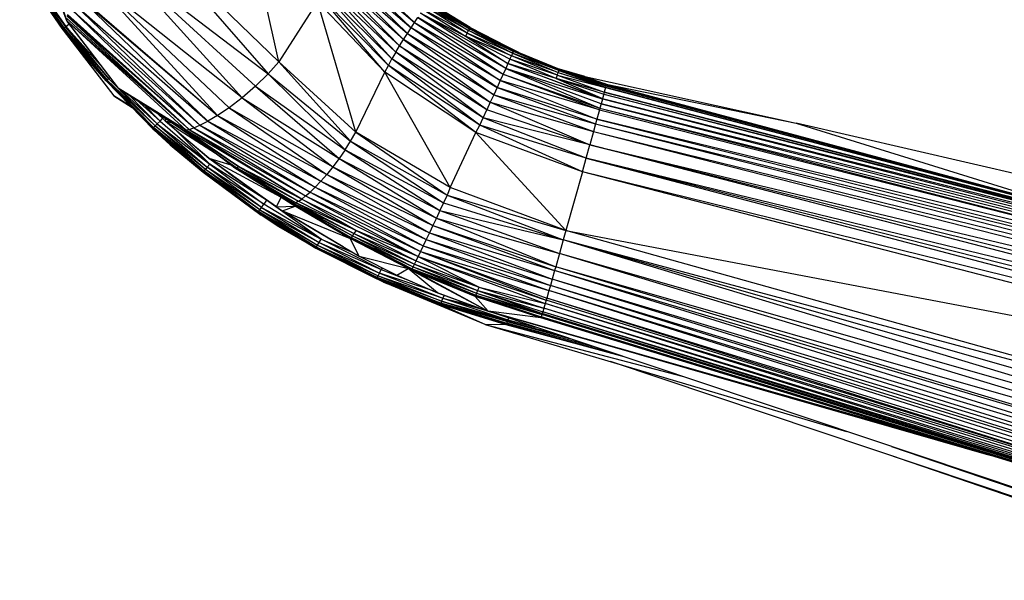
# Paper-space layout '_Derecha' of a CAD drawing. Header units: millimetres. Extents: x -1808 to 138, y -70 to 65.
# Tile 4 of 19: x -24 to 8, y -38 to -20. Entities that reach past the tile are written whole.
import ezdxf

# ---------------------------------------------------------------- set-up
doc = ezdxf.new("R2010")
doc.units = ezdxf.units.MM

psp = doc.layouts.new('_Derecha')

# ---------------------------------------------------------------- linework, layer by layer
at = {"color": 7, "linetype": 'Continuous', "lineweight": 25}
for p, q in [((-24.146, -15.159), (-22.605, -19.583)), ((-24.146, -15.159), (-22.604, -19.586)), ((-24.012, -15.034), (-22.605, -19.583)), ((-15.591, -20.943), (-16.857, -15.309)), ((-20.007, -16.683), (-15.951, -21.339)), ((-15.591, -20.943), (-20.007, -16.683)), ((-23.396, -17.402), (-22.604, -19.586)), ((-21.036, -17.466), (-15.951, -21.339)), ((-21.036, -17.466), (-16.362, -21.748)), ((-16.804, -22.13), (-21.036, -17.466)), ((-11.117, -19.642), (-13.49, -17.421)), ((-13.694, -17.724), (-11.357, -20.007)), ((-13.694, -17.724), (-11.233, -19.818)), ((-13.59, -17.565), (-11.233, -19.818)), ((-13.59, -17.565), (-11.117, -19.642)), ((-22.739, -19.849), (-24.052, -17.948)), ((-24.052, -17.948), (-22.72, -19.842)), ((-24.036, -17.942), (-22.686, -19.822)), ((-24.036, -17.942), (-22.72, -19.842)), ((-23.997, -17.922), (-22.639, -19.791)), ((-23.997, -17.922), (-22.686, -19.822)), ((-23.932, -17.886), (-22.626, -19.782)), ((-23.932, -17.886), (-22.639, -19.791)), ((-16.804, -22.13), (-21.762, -18.186)), ((-17.236, -22.456), (-21.762, -18.186)), ((-21.762, -18.186), (-17.621, -22.712)), ((-11.612, -20.414), (-13.895, -18.062)), ((-11.484, -20.207), (-13.895, -18.062)), ((-13.796, -17.89), (-11.484, -20.207)), ((-13.796, -17.89), (-11.357, -20.007)), ((-11.865, -20.844), (-14.074, -18.413)), ((-14.074, -18.413), (-11.74, -20.627)), ((-11.74, -20.627), (-13.988, -18.237)), ((-13.988, -18.237), (-11.612, -20.414)), ((-22.229, -18.775), (-17.621, -22.712)), ((-22.229, -18.775), (-17.943, -22.9)), ((-22.212, -18.751), (-17.621, -22.712)), ((-12.097, -21.283), (-14.243, -18.769)), ((-11.983, -21.062), (-14.243, -18.769)), ((-11.983, -21.062), (-14.158, -18.591)), ((-11.865, -20.844), (-14.158, -18.591)), ((-22.384, -19.012), (-17.943, -22.9)), ((-22.384, -19.012), (-18.201, -23.033)), ((-14.326, -18.957), (-15.591, -20.943)), ((-13.058, -23.262), (-14.326, -18.957)), ((-12.097, -21.283), (-14.326, -18.957)), ((-9.383, -19.996), (-10.774, -19.124)), ((-9.338, -19.914), (-10.774, -19.124)), ((-10.725, -19.049), (-9.338, -19.914)), ((-10.725, -19.049), (-9.308, -19.856)), ((-10.691, -18.996), (-9.308, -19.856)), ((-9.291, -19.823), (-10.691, -18.996)), ((-10.671, -18.965), (-9.291, -19.823)), ((-9.287, -19.812), (-10.671, -18.965)), ((-10.465, -19.089), (-9.287, -19.812)), ((-18.401, -23.121), (-22.586, -19.429)), ((-22.586, -19.429), (-18.551, -23.174)), ((-22.57, -19.383), (-18.401, -23.121)), ((-22.475, -19.172), (-18.201, -23.033)), ((-22.475, -19.172), (-18.401, -23.121)), ((-11.117, -19.642), (-11.011, -19.482)), ((-11.011, -19.482), (-8.198, -21.354)), ((-8.112, -21.166), (-11.011, -19.482)), ((-8.112, -21.166), (-10.918, -19.342)), ((-8.037, -21.001), (-10.918, -19.342)), ((-10.918, -19.342), (-9.44, -20.103)), ((-10.838, -19.222), (-9.44, -20.103)), ((-9.383, -19.996), (-10.838, -19.222)), ((-22.686, -19.822), (-22.639, -19.791)), ((-22.639, -19.791), (-22.626, -19.782)), ((-21.208, -21.503), (-22.639, -19.791)), ((-22.626, -19.782), (-22.519, -19.706)), ((-22.626, -19.782), (-21.49, -21.041)), ((-22.626, -19.782), (-21.208, -21.503)), ((-22.604, -19.503), (-22.605, -19.583)), ((-22.605, -19.583), (-18.551, -23.174)), ((-22.605, -19.583), (-22.604, -19.586)), ((-22.605, -19.583), (-18.659, -23.199)), ((-22.604, -19.503), (-18.551, -23.174)), ((-22.604, -19.586), (-18.659, -23.199)), ((-22.604, -19.586), (-20.897, -21.809)), ((-22.604, -19.586), (-22.573, -19.636)), ((-22.573, -19.636), (-20.897, -21.809)), ((-11.233, -19.818), (-11.117, -19.642)), ((-11.117, -19.642), (-8.294, -21.563)), ((-11.117, -19.642), (-8.198, -21.354)), ((-9.287, -19.812), (-9.291, -19.823)), ((-9.287, -19.812), (-7.677, -20.631)), ((-22.743, -19.843), (-22.742, -19.845)), ((-22.743, -19.843), (-22.742, -19.845)), ((-22.742, -19.843), (-22.742, -19.845)), ((-22.742, -19.845), (-22.74, -19.847)), ((-22.742, -19.845), (-21.035, -22.068)), ((-22.742, -19.845), (-22.711, -19.895)), ((-22.739, -19.849), (-22.72, -19.842)), ((-22.287, -20.428), (-22.739, -19.849)), ((-22.72, -19.842), (-22.686, -19.822)), ((-21.263, -21.546), (-22.72, -19.842)), ((-22.72, -19.842), (-21.297, -21.569)), ((-22.287, -20.428), (-22.72, -19.842)), ((-22.711, -19.895), (-21.035, -22.068)), ((-22.686, -19.822), (-21.208, -21.503)), ((-22.686, -19.822), (-21.263, -21.546)), ((-11.484, -20.207), (-11.357, -20.007)), ((-11.357, -20.007), (-11.233, -19.818)), ((-11.357, -20.007), (-8.508, -22.029)), ((-11.357, -20.007), (-8.398, -21.79)), ((-8.398, -21.79), (-11.233, -19.818)), ((-8.294, -21.563), (-11.233, -19.818)), ((-9.383, -19.996), (-9.44, -20.103)), ((-9.44, -20.103), (-8.037, -21.001)), ((-7.974, -20.861), (-9.44, -20.103)), ((-7.923, -20.748), (-9.44, -20.103)), ((-9.383, -19.996), (-9.338, -19.914)), ((-9.383, -19.996), (-7.923, -20.748)), ((-7.885, -20.661), (-9.383, -19.996)), ((-9.308, -19.856), (-9.338, -19.914)), ((-7.885, -20.661), (-9.338, -19.914)), ((-7.859, -20.601), (-9.338, -19.914)), ((-9.291, -19.823), (-9.308, -19.856)), ((-9.308, -19.856), (-7.859, -20.601)), ((-9.308, -19.856), (-7.845, -20.567)), ((-9.291, -19.823), (-7.845, -20.567)), ((-7.677, -20.631), (-9.291, -19.823)), ((-21.297, -21.569), (-22.287, -20.428)), ((-11.74, -20.627), (-11.612, -20.414)), ((-11.612, -20.414), (-11.484, -20.207)), ((-8.738, -22.531), (-11.612, -20.414)), ((-11.612, -20.414), (-8.622, -22.277)), ((-11.484, -20.207), (-8.622, -22.277)), ((-8.508, -22.029), (-11.484, -20.207)), ((-11.74, -20.627), (-11.865, -20.844)), ((-8.854, -22.785), (-11.74, -20.627)), ((-8.738, -22.531), (-11.74, -20.627)), ((-7.974, -20.861), (-7.923, -20.748)), ((-7.885, -20.661), (-7.923, -20.748)), ((-6.407, -21.379), (-7.923, -20.748)), ((-6.376, -21.29), (-7.923, -20.748)), ((-7.885, -20.661), (-7.859, -20.601)), ((-7.885, -20.661), (-6.376, -21.29)), ((-6.355, -21.228), (-7.885, -20.661)), ((-7.845, -20.567), (-7.859, -20.601)), ((-6.355, -21.228), (-7.859, -20.601)), ((-6.344, -21.192), (-7.859, -20.601)), ((-7.845, -20.567), (-6.344, -21.192)), ((-7.845, -20.567), (-6.342, -21.18)), ((-7.677, -20.631), (-7.845, -20.567)), ((-7.677, -20.631), (-6.342, -21.18)), ((-15.591, -20.943), (-15.951, -21.339)), ((-13.058, -23.262), (-15.591, -20.943)), ((-15.591, -20.943), (-13.227, -23.554)), ((-12.097, -21.283), (-11.983, -21.062)), ((-11.983, -21.062), (-11.865, -20.844)), ((-9.094, -23.276), (-11.983, -21.062)), ((-8.97, -23.036), (-11.983, -21.062)), ((-8.97, -23.036), (-11.865, -20.844)), ((-8.854, -22.785), (-11.865, -20.844)), ((-8.037, -21.001), (-8.112, -21.166)), ((-7.974, -20.861), (-8.037, -21.001)), ((-4.922, -22.176), (-8.037, -21.001)), ((-8.037, -21.001), (-4.916, -22.154)), ((-6.449, -21.496), (-8.037, -21.001)), ((-6.449, -21.496), (-7.974, -20.861)), ((-6.407, -21.379), (-7.974, -20.861)), ((-16.362, -21.748), (-15.951, -21.339)), ((-15.951, -21.339), (-13.227, -23.554)), ((-15.951, -21.339), (-13.412, -23.849)), ((-13.058, -23.262), (-12.097, -21.283)), ((-9.944, -25.087), (-12.097, -21.283)), ((-9.094, -23.276), (-12.097, -21.283)), ((-8.198, -21.354), (-8.294, -21.563)), ((-8.112, -21.166), (-8.198, -21.354)), ((-8.198, -21.354), (-5.018, -22.529)), ((-8.198, -21.354), (-5.003, -22.474)), ((-8.112, -21.166), (-5.003, -22.474)), ((-4.963, -22.329), (-8.112, -21.166)), ((-4.922, -22.176), (-8.112, -21.166)), ((-6.449, -21.496), (-6.407, -21.379)), ((-6.407, -21.379), (-6.376, -21.29)), ((-6.407, -21.379), (-4.86, -21.943)), ((-6.407, -21.379), (-4.821, -21.793)), ((-6.355, -21.228), (-6.376, -21.29)), ((-6.376, -21.29), (-4.821, -21.793)), ((-6.376, -21.29), (-4.819, -21.784)), ((-6.355, -21.228), (-6.344, -21.192)), ((-6.355, -21.228), (-4.819, -21.784)), ((-6.355, -21.228), (-4.806, -21.73)), ((-4.798, -21.698), (-6.355, -21.228)), ((-6.342, -21.18), (-6.344, -21.192)), ((-4.798, -21.698), (-6.344, -21.192)), ((-4.796, -21.681), (-6.344, -21.192)), ((-6.342, -21.18), (-4.796, -21.681)), ((-5.499, -21.431), (-6.342, -21.18)), ((-5.499, -21.431), (-4.796, -21.681)), ((-5.499, -21.431), (1.472, -22.966)), ((-21.263, -21.546), (-21.297, -21.569)), ((-21.297, -21.569), (-19.759, -23.133)), ((-19.729, -23.106), (-21.297, -21.569)), ((-21.297, -21.569), (-19.724, -23.182)), ((-21.208, -21.503), (-21.263, -21.546)), ((-19.729, -23.106), (-21.263, -21.546)), ((-19.679, -23.059), (-21.263, -21.546)), ((-21.162, -21.466), (-21.208, -21.503)), ((-21.208, -21.503), (-19.679, -23.059)), ((-21.208, -21.503), (-20.944, -21.748)), ((-16.362, -21.748), (-16.804, -22.13)), ((-16.362, -21.748), (-13.412, -23.849)), ((-16.362, -21.748), (-13.608, -24.136)), ((-8.294, -21.563), (-8.398, -21.79)), ((-8.294, -21.563), (-5.1, -22.831)), ((-5.018, -22.529), (-8.294, -21.563)), ((-6.449, -21.496), (-4.916, -22.154)), ((-6.449, -21.496), (-4.876, -22.005)), ((-4.86, -21.943), (-6.449, -21.496)), ((-4.806, -21.73), (-4.819, -21.784)), ((-4.798, -21.698), (-4.806, -21.73)), ((-4.806, -21.73), (21.551, -28.735)), ((-4.796, -21.681), (-4.798, -21.698)), ((-4.798, -21.698), (12.096, -26.222)), ((-4.796, -21.681), (14.904, -26.968)), ((-4.796, -21.681), (1.472, -22.966)), ((-20.467, -22.42), (-21.035, -22.068)), ((-21.035, -22.068), (-20.436, -22.452)), ((-18.659, -23.199), (-20.897, -21.809)), ((-20.897, -21.809), (-18.731, -23.199)), ((-20.837, -21.848), (-19.608, -22.99)), ((-20.546, -22.035), (-19.608, -22.99)), ((-8.508, -22.029), (-8.622, -22.277)), ((-8.398, -21.79), (-8.508, -22.029)), ((-8.508, -22.029), (-5.215, -23.246)), ((-8.508, -22.029), (-5.145, -22.992)), ((-8.398, -21.79), (-5.145, -22.992)), ((-5.1, -22.831), (-8.398, -21.79)), ((-4.876, -22.005), (-4.916, -22.154)), ((-4.86, -21.943), (-4.876, -22.005)), ((-4.876, -22.005), (23.959, -29.461)), ((-4.876, -22.005), (23.955, -29.398)), ((-4.821, -21.793), (-4.86, -21.943)), ((-4.86, -21.943), (23.955, -29.398)), ((23.89, -29.351), (-4.86, -21.943)), ((-4.819, -21.784), (-4.821, -21.793)), ((-4.821, -21.793), (23.89, -29.351)), ((-4.819, -21.784), (23.89, -29.351)), ((-20.29, -22.199), (-19.516, -22.899)), ((-20.052, -22.351), (-19.516, -22.899)), ((-16.804, -22.13), (-17.236, -22.456)), ((-16.804, -22.13), (-13.608, -24.136)), ((-16.804, -22.13), (-13.811, -24.409)), ((-8.622, -22.277), (-8.738, -22.531)), ((-8.622, -22.277), (-5.336, -23.683)), ((-8.622, -22.277), (-5.215, -23.246)), ((-4.963, -22.329), (-5.003, -22.474)), ((-4.922, -22.176), (-4.963, -22.329)), ((-4.963, -22.329), (23.943, -29.707)), ((23.911, -29.547), (-4.963, -22.329)), ((-4.916, -22.154), (-4.922, -22.176)), ((23.911, -29.547), (-4.922, -22.176)), ((-4.916, -22.154), (23.911, -29.547)), ((-4.916, -22.154), (23.959, -29.461)), ((-19.62, -22.629), (-19.348, -22.891)), ((-17.621, -22.712), (-17.943, -22.9)), ((-17.236, -22.456), (-17.621, -22.712)), ((-17.621, -22.712), (-14.014, -24.659)), ((-17.621, -22.712), (-14.211, -24.881)), ((-17.236, -22.456), (-13.811, -24.409)), ((-17.236, -22.456), (-14.014, -24.659)), ((-8.854, -22.785), (-8.738, -22.531)), ((-5.336, -23.683), (-8.738, -22.531)), ((-5.018, -22.529), (-5.1, -22.831)), ((-5.003, -22.474), (-5.018, -22.529)), ((-5.018, -22.529), (23.881, -29.878)), ((-5.003, -22.474), (23.881, -29.878)), ((-5.003, -22.474), (23.943, -29.707)), ((-19.729, -23.106), (-19.679, -23.059)), ((-19.608, -22.99), (-19.679, -23.059)), ((-18.021, -24.497), (-19.679, -23.059)), ((-19.679, -23.059), (-17.957, -24.42)), ((-19.608, -22.99), (-19.516, -22.899)), ((-19.608, -22.99), (-17.875, -24.32)), ((-19.608, -22.99), (-17.957, -24.42)), ((-19.516, -22.899), (-19.43, -22.812)), ((-19.516, -22.899), (-17.875, -24.32)), ((-19.333, -22.813), (-19.348, -22.891)), ((-19.348, -22.891), (-17.904, -24.125)), ((-19.348, -22.891), (-17.69, -23.96)), ((-18.863, -23.321), (-19.348, -22.891)), ((-19.348, -22.891), (-19.119, -22.95)), ((-19.11, -22.956), (-18.777, -23.181)), ((-18.401, -23.121), (-18.201, -23.033)), ((-18.201, -23.033), (-17.943, -22.9)), ((-18.201, -23.033), (-14.396, -25.073)), ((-18.201, -23.033), (-14.566, -25.236)), ((-17.943, -22.9), (-14.211, -24.881)), ((-17.943, -22.9), (-14.396, -25.073)), ((-9.094, -23.276), (-8.97, -23.036)), ((-8.97, -23.036), (-8.854, -22.785)), ((-5.583, -24.573), (-8.97, -23.036)), ((-5.458, -24.123), (-8.97, -23.036)), ((-5.458, -24.123), (-8.854, -22.785)), ((-5.336, -23.683), (-8.854, -22.785)), ((-5.145, -22.992), (-5.215, -23.246)), ((-5.1, -22.831), (-5.145, -22.992)), ((-5.145, -22.992), (23.834, -30.365)), ((-5.145, -22.992), (23.882, -30.114)), ((-5.1, -22.831), (23.882, -30.114)), ((23.881, -29.878), (-5.1, -22.831)), ((1.472, -22.966), (10.866, -25.884)), ((18.693, -26.954), (1.472, -22.966)), ((-19.759, -23.133), (-19.729, -23.106)), ((-19.759, -23.133), (-18.065, -24.55)), ((-19.759, -23.133), (-18.091, -24.58)), ((-19.759, -23.133), (-19.179, -23.678)), ((-19.724, -23.182), (-19.759, -23.133)), ((-18.065, -24.55), (-19.729, -23.106)), ((-18.021, -24.497), (-19.729, -23.106)), ((-19.179, -23.678), (-19.724, -23.182)), ((-17.875, -24.32), (-18.921, -23.27)), ((-17.904, -24.125), (-18.863, -23.321)), ((-18.777, -23.181), (-18.731, -23.199)), ((-16.908, -24.405), (-18.777, -23.181)), ((-18.777, -23.181), (-16.977, -24.437)), ((-18.731, -23.199), (-18.659, -23.199)), ((-18.731, -23.199), (-16.908, -24.405)), ((-18.551, -23.174), (-18.659, -23.199)), ((-14.843, -25.468), (-18.659, -23.199)), ((-18.659, -23.199), (-16.908, -24.405)), ((-18.551, -23.174), (-18.401, -23.121)), ((-18.551, -23.174), (-14.843, -25.468)), ((-18.551, -23.174), (-14.715, -25.367)), ((-18.401, -23.121), (-14.715, -25.367)), ((-18.401, -23.121), (-14.566, -25.236)), ((-13.227, -23.554), (-13.058, -23.262)), ((-13.058, -23.262), (-10.046, -25.336)), ((-9.944, -25.087), (-13.058, -23.262)), ((-9.944, -25.087), (-9.094, -23.276)), ((-6.123, -26.499), (-9.094, -23.276)), ((-5.583, -24.573), (-9.094, -23.276)), ((-5.215, -23.246), (-5.336, -23.683)), ((-5.215, -23.246), (23.778, -30.634)), ((-5.215, -23.246), (23.834, -30.365)), ((-19.179, -23.678), (-18.091, -24.58)), ((-17.023, -24.447), (-18.354, -23.476)), ((-13.412, -23.849), (-13.227, -23.554)), ((-13.227, -23.554), (-10.046, -25.336)), ((-13.227, -23.554), (-10.163, -25.587)), ((-5.458, -24.123), (-5.336, -23.683)), ((23.647, -31.19), (-5.336, -23.683)), ((-5.336, -23.683), (23.747, -30.924)), ((-5.336, -23.683), (23.778, -30.634)), ((-13.412, -23.849), (-13.608, -24.136)), ((-13.412, -23.849), (-10.163, -25.587)), ((-13.412, -23.849), (-10.281, -25.84)), ((-17.875, -24.32), (-17.957, -24.42)), ((-17.904, -24.125), (-15.545, -25.39)), ((-17.904, -24.125), (-17.184, -24.335)), ((-17.904, -24.125), (-15.669, -25.728)), ((-17.126, -24.711), (-17.904, -24.125)), ((-17.875, -24.32), (-16.094, -25.634)), ((-16.002, -25.503), (-17.875, -24.32)), ((-17.39, -24.179), (-17.047, -24.437)), ((-13.608, -24.136), (-13.811, -24.409)), ((-13.608, -24.136), (-10.281, -25.84)), ((-13.608, -24.136), (-10.399, -26.093)), ((-5.583, -24.573), (-5.458, -24.123)), ((-5.458, -24.123), (23.509, -31.725)), ((23.603, -31.469), (-5.458, -24.123)), ((23.647, -31.19), (-5.458, -24.123)), ((-18.065, -24.55), (-18.091, -24.58)), ((-18.091, -24.58), (-16.266, -25.878)), ((-18.091, -24.58), (-16.29, -25.911)), ((-18.091, -24.58), (-16.174, -26.004)), ((-18.065, -24.55), (-18.021, -24.497)), ((-16.226, -25.822), (-18.065, -24.55)), ((-18.065, -24.55), (-16.266, -25.878)), ((-17.957, -24.42), (-18.021, -24.497)), ((-16.169, -25.741), (-18.021, -24.497)), ((-16.226, -25.822), (-18.021, -24.497)), ((-16.094, -25.634), (-17.957, -24.42)), ((-16.169, -25.741), (-17.957, -24.42)), ((-17.047, -24.437), (-15.136, -25.639)), ((-15.093, -25.625), (-17.047, -24.437)), ((-17.023, -24.447), (-17.047, -24.437)), ((-16.977, -24.437), (-17.023, -24.447)), ((-15.031, -25.594), (-17.023, -24.447)), ((-15.093, -25.625), (-17.023, -24.447)), ((-16.908, -24.405), (-16.977, -24.437)), ((-16.977, -24.437), (-14.948, -25.542)), ((-16.977, -24.437), (-15.031, -25.594)), ((-16.908, -24.405), (-14.948, -25.542)), ((-14.843, -25.468), (-16.908, -24.405)), ((-14.211, -24.881), (-14.014, -24.659)), ((-13.811, -24.409), (-14.014, -24.659)), ((-14.014, -24.659), (-10.516, -26.341)), ((-14.014, -24.659), (-10.628, -26.58)), ((-13.811, -24.409), (-10.399, -26.093)), ((-13.811, -24.409), (-10.516, -26.341)), ((-5.583, -24.573), (-6.123, -26.499)), ((24.306, -32.297), (-5.583, -24.573)), ((23.509, -31.725), (-5.583, -24.573)), ((-15.669, -25.728), (-17.126, -24.711)), ((-14.396, -25.073), (-14.211, -24.881)), ((-14.211, -24.881), (-10.628, -26.58)), ((-14.211, -24.881), (-10.734, -26.806)), ((-15.965, -25.118), (-15.162, -25.638)), ((-14.715, -25.367), (-14.566, -25.236)), ((-14.566, -25.236), (-14.396, -25.073)), ((-14.566, -25.236), (-10.833, -27.014)), ((-14.566, -25.236), (-10.922, -27.202)), ((-14.396, -25.073), (-10.734, -26.806)), ((-14.396, -25.073), (-10.833, -27.014)), ((-10.046, -25.336), (-10.163, -25.587)), ((-9.944, -25.087), (-10.046, -25.336)), ((-10.046, -25.336), (-6.211, -26.811)), ((-10.046, -25.336), (-6.123, -26.499)), ((-6.123, -26.499), (-9.944, -25.087)), ((-16.169, -25.741), (-16.094, -25.634)), ((-16.002, -25.503), (-16.094, -25.634)), ((-14.204, -26.793), (-16.094, -25.634)), ((-16.079, -25.442), (-16.002, -25.503)), ((-16.047, -25.464), (-16.002, -25.503)), ((-15.999, -25.498), (-16.002, -25.503)), ((-15.948, -25.533), (-16.002, -25.503)), ((-14.204, -26.793), (-16.002, -25.503)), ((-15.669, -25.728), (-15.521, -25.406)), ((-15.162, -25.638), (-15.136, -25.639)), ((-15.162, -25.638), (-13.206, -26.735)), ((-15.162, -25.638), (-13.229, -26.764)), ((-15.136, -25.639), (-15.093, -25.625)), ((-15.136, -25.639), (-13.206, -26.735)), ((-13.169, -26.682), (-15.136, -25.639)), ((-15.093, -25.625), (-15.031, -25.594)), ((-13.117, -26.605), (-15.093, -25.625)), ((-13.169, -26.682), (-15.093, -25.625)), ((-14.948, -25.542), (-15.031, -25.594)), ((-13.048, -26.505), (-15.031, -25.594)), ((-15.031, -25.594), (-13.117, -26.605)), ((-14.948, -25.542), (-14.843, -25.468)), ((-14.948, -25.542), (-13.048, -26.505)), ((-14.843, -25.468), (-14.715, -25.367)), ((-14.843, -25.468), (-11.001, -27.367)), ((-13.048, -26.505), (-14.843, -25.468)), ((-14.715, -25.367), (-10.922, -27.202)), ((-14.715, -25.367), (-11.001, -27.367)), ((-10.163, -25.587), (-10.281, -25.84)), ((-10.163, -25.587), (-6.211, -26.811)), ((-16.29, -25.911), (-16.266, -25.878)), ((-16.29, -25.911), (-14.357, -27.049)), ((-16.29, -25.911), (-14.378, -27.084)), ((-16.174, -26.004), (-16.29, -25.911)), ((-15.591, -26.382), (-16.29, -25.911)), ((-16.266, -25.878), (-16.226, -25.822)), ((-16.266, -25.878), (-14.321, -26.99)), ((-14.357, -27.049), (-16.266, -25.878)), ((-16.226, -25.822), (-16.169, -25.741)), ((-16.226, -25.822), (-14.27, -26.905)), ((-16.226, -25.822), (-14.321, -26.99)), ((-16.169, -25.741), (-14.204, -26.793)), ((-16.169, -25.741), (-14.27, -26.905)), ((-15.669, -25.728), (-15.057, -25.7)), ((-15.669, -25.728), (-15.476, -25.853)), ((-15.476, -25.853), (-15.054, -25.701)), ((-15.476, -25.853), (-12.948, -27.349)), ((-15.476, -25.853), (-13.238, -26.772)), ((-13.479, -27.046), (-15.476, -25.853)), ((-10.281, -25.84), (-10.399, -26.093)), ((-10.281, -25.84), (-6.338, -27.261)), ((-10.281, -25.84), (-6.211, -26.811)), ((-15.591, -26.382), (-16.174, -26.004)), ((-13.238, -26.772), (-14.521, -26.011)), ((-10.399, -26.093), (-10.516, -26.341)), ((-10.399, -26.093), (-6.461, -27.697)), ((-10.399, -26.093), (-6.338, -27.261)), ((-14.378, -27.084), (-15.591, -26.382)), ((-13.117, -26.605), (-13.169, -26.682)), ((-13.048, -26.505), (-13.117, -26.605)), ((-13.117, -26.605), (-11.122, -27.619)), ((-13.117, -26.605), (-11.067, -27.506)), ((-13.048, -26.505), (-11.067, -27.506)), ((-11.001, -27.367), (-13.048, -26.505)), ((-10.628, -26.58), (-10.734, -26.806)), ((-10.516, -26.341), (-10.628, -26.58)), ((-10.628, -26.58), (-6.579, -28.112)), ((-10.628, -26.58), (-6.497, -27.825)), ((-10.516, -26.341), (-6.461, -27.697)), ((-10.516, -26.341), (-6.497, -27.825)), ((-6.123, -26.499), (-6.211, -26.811)), ((-6.123, -26.499), (24.306, -32.297)), ((22.648, -34.562), (-6.123, -26.499)), ((-14.321, -26.99), (-14.27, -26.905)), ((-14.27, -26.905), (-14.204, -26.793)), ((-14.27, -26.905), (-12.215, -27.79)), ((-14.27, -26.905), (-12.273, -27.907)), ((-14.204, -26.793), (-13.18, -27.217)), ((-12.215, -27.79), (-14.204, -26.793)), ((-13.229, -26.764), (-13.238, -26.772)), ((-11.326, -27.758), (-13.238, -26.772)), ((-12.948, -27.349), (-13.238, -26.772)), ((-13.206, -26.735), (-13.229, -26.764)), ((-13.229, -26.764), (-11.211, -27.798)), ((-13.229, -26.764), (-11.193, -27.764)), ((-11.326, -27.758), (-13.229, -26.764)), ((-13.169, -26.682), (-13.206, -26.735)), ((-13.206, -26.735), (-11.193, -27.764)), ((-13.206, -26.735), (-11.164, -27.704)), ((-13.169, -26.682), (-11.122, -27.619)), ((-13.169, -26.682), (-11.164, -27.704)), ((-10.734, -26.806), (-10.833, -27.014)), ((-10.734, -26.806), (-6.579, -28.112)), ((-10.734, -26.806), (-6.638, -28.319)), ((-6.211, -26.811), (-6.338, -27.261)), ((22.5, -35.007), (-6.211, -26.811)), ((22.648, -34.562), (-6.211, -26.811)), ((22.346, -35.46), (-6.211, -26.811)), ((-14.378, -27.084), (-14.357, -27.049)), ((-14.378, -27.084), (-12.348, -28.057)), ((-14.378, -27.084), (-12.367, -28.093)), ((-12.147, -28.207), (-14.378, -27.084)), ((-14.357, -27.049), (-14.321, -26.99)), ((-14.357, -27.049), (-12.317, -27.996)), ((-12.348, -28.057), (-14.357, -27.049)), ((-14.321, -26.99), (-12.273, -27.907)), ((-14.321, -26.99), (-12.317, -27.996)), ((-13.479, -27.046), (-12.948, -27.349)), ((-10.922, -27.202), (-11.001, -27.367)), ((-10.833, -27.014), (-10.922, -27.202)), ((-10.922, -27.202), (-6.759, -28.74)), ((-10.922, -27.202), (-6.685, -28.484)), ((-10.922, -27.202), (-6.777, -28.802)), ((-10.833, -27.014), (-6.685, -28.484)), ((-10.833, -27.014), (-6.638, -28.319)), ((-6.338, -27.261), (-6.461, -27.697)), ((22.197, -35.898), (-6.338, -27.261)), ((22.346, -35.46), (-6.338, -27.261)), ((-12.948, -27.349), (-11.702, -27.977)), ((-12.948, -27.349), (-11.326, -27.758)), ((-11.122, -27.619), (-11.067, -27.506)), ((-11.067, -27.506), (-11.001, -27.367)), ((-11.067, -27.506), (-8.992, -28.37)), ((-11.001, -27.367), (-6.777, -28.802)), ((-11.001, -27.367), (-6.81, -28.915)), ((-11.001, -27.367), (-8.992, -28.37)), ((-12.317, -27.996), (-12.273, -27.907)), ((-12.273, -27.907), (-12.215, -27.79)), ((-12.273, -27.907), (-10.187, -28.74)), ((-10.508, -28.496), (-12.273, -27.907)), ((-12.187, -27.732), (-12.215, -27.79)), ((-12.215, -27.79), (-11.192, -28.199)), ((-11.702, -27.977), (-11.326, -27.758)), ((-11.211, -27.798), (-11.326, -27.758)), ((-10.994, -27.912), (-11.326, -27.758)), ((-11.326, -27.758), (-8.69, -29.165)), ((-10.366, -28.558), (-11.326, -27.758)), ((-11.211, -27.798), (-11.193, -27.764)), ((-11.211, -27.798), (-9.097, -28.637)), ((-9.112, -28.672), (-11.211, -27.798)), ((-10.994, -27.912), (-11.211, -27.798)), ((-11.193, -27.764), (-11.164, -27.704)), ((-11.193, -27.764), (-9.072, -28.575)), ((-11.193, -27.764), (-9.097, -28.637)), ((-11.164, -27.704), (-11.122, -27.619)), ((-11.164, -27.704), (-9.037, -28.487)), ((-11.164, -27.704), (-9.072, -28.575)), ((-11.122, -27.619), (-9.037, -28.487)), ((-11.122, -27.619), (-8.992, -28.37)), ((-9.118, -28.683), (-10.994, -27.912)), ((-9.112, -28.672), (-10.994, -27.912)), ((-10.994, -27.912), (-8.69, -29.165)), ((-6.497, -27.825), (-6.579, -28.112)), ((-6.461, -27.697), (-6.497, -27.825)), ((22.056, -36.302), (-6.497, -27.825)), ((21.927, -36.659), (-6.497, -27.825)), ((22.197, -35.898), (-6.461, -27.697)), ((22.056, -36.302), (-6.461, -27.697)), ((-12.367, -28.093), (-12.348, -28.057)), ((-10.251, -28.897), (-12.367, -28.093)), ((-10.268, -28.934), (-12.367, -28.093)), ((-12.147, -28.207), (-12.367, -28.093)), ((-12.348, -28.057), (-12.317, -27.996)), ((-10.225, -28.833), (-12.348, -28.057)), ((-12.348, -28.057), (-10.251, -28.897)), ((-12.317, -27.996), (-10.187, -28.74)), ((-12.317, -27.996), (-10.225, -28.833)), ((-12.147, -28.207), (-10.268, -28.934)), ((-10.274, -28.947), (-12.147, -28.207)), ((-8.785, -29.6), (-12.147, -28.207)), ((-11.702, -27.977), (-10.366, -28.558)), ((-6.579, -28.112), (-6.638, -28.319)), ((21.811, -36.965), (-6.579, -28.112)), ((21.927, -36.659), (-6.579, -28.112)), ((-10.366, -28.558), (-8.69, -29.165)), ((-9.68, -28.811), (-10.366, -28.558)), ((-9.072, -28.575), (-9.097, -28.637)), ((-9.037, -28.487), (-9.072, -28.575)), ((-9.072, -28.575), (-6.908, -29.245)), ((-9.072, -28.575), (-6.917, -29.274)), ((-8.992, -28.37), (-9.037, -28.487)), ((-9.037, -28.487), (-6.889, -29.183)), ((-9.037, -28.487), (-6.854, -29.063)), ((-9.037, -28.487), (-6.908, -29.245)), ((-8.992, -28.37), (-6.854, -29.063)), ((-8.992, -28.37), (-6.81, -28.915)), ((-6.685, -28.484), (-6.759, -28.74)), ((-6.638, -28.319), (-6.685, -28.484)), ((21.708, -37.22), (-6.685, -28.484)), ((21.618, -37.431), (-6.685, -28.484)), ((21.708, -37.22), (-6.638, -28.319)), ((21.811, -36.965), (-6.638, -28.319)), ((-10.251, -28.897), (-10.268, -28.934)), ((-10.225, -28.833), (-10.251, -28.897)), ((-8.06, -29.51), (-10.251, -28.897)), ((-10.251, -28.897), (-8.077, -29.562)), ((-10.187, -28.74), (-10.225, -28.833)), ((-10.225, -28.833), (-8.039, -29.445)), ((-8.055, -29.496), (-10.225, -28.833)), ((-10.225, -28.833), (-8.06, -29.51)), ((-10.146, -28.639), (-10.187, -28.74)), ((-10.187, -28.74), (-9.199, -28.981)), ((-10.187, -28.74), (-8.774, -29.135)), ((-10.187, -28.74), (-8.039, -29.445)), ((-9.68, -28.811), (-9.587, -28.84)), ((-9.118, -28.683), (-9.112, -28.672)), ((-6.949, -29.373), (-9.118, -28.683)), ((-6.953, -29.384), (-9.118, -28.683)), ((-9.118, -28.683), (-8.69, -29.165)), ((-9.097, -28.637), (-9.112, -28.672)), ((-9.112, -28.672), (-6.941, -29.35)), ((-9.112, -28.672), (-6.949, -29.373)), ((-9.097, -28.637), (-6.917, -29.274)), ((-9.097, -28.637), (-6.941, -29.35)), ((-6.777, -28.802), (-6.81, -28.915)), ((-6.759, -28.74), (-6.777, -28.802)), ((21.541, -37.601), (-6.777, -28.802)), ((21.618, -37.431), (-6.759, -28.74)), ((21.541, -37.601), (-6.759, -28.74)), ((-10.274, -28.947), (-10.268, -28.934)), ((-8.093, -29.614), (-10.274, -28.947)), ((-8.089, -29.597), (-10.274, -28.947)), ((-8.785, -29.6), (-10.274, -28.947)), ((-10.268, -28.934), (-8.077, -29.562)), ((-10.268, -28.934), (-8.089, -29.597)), ((-6.953, -29.384), (-8.69, -29.165)), ((-8.69, -29.165), (5.25, -33.118)), ((7.879, -33.922), (-8.69, -29.165)), ((16.257, -37.531), (-8.69, -29.165)), ((5.351, -33.149), (-8.69, -29.165)), ((6.065, -33.367), (-8.69, -29.165)), ((-8.69, -29.165), (6.429, -33.479)), ((6.829, -33.601), (-8.69, -29.165)), ((7.05, -33.669), (-8.69, -29.165)), ((7.813, -33.902), (-8.69, -29.165)), ((7.525, -33.814), (-8.69, -29.165)), ((7.28, -33.739), (-8.69, -29.165)), ((7.192, -33.712), (-8.69, -29.165)), ((7.17, -33.705), (-8.69, -29.165)), ((7.831, -33.908), (-8.69, -29.165)), ((-6.889, -29.183), (-6.908, -29.245)), ((-6.854, -29.063), (-6.889, -29.183)), ((21.426, -37.844), (-6.889, -29.183)), ((21.387, -37.925), (-6.889, -29.183)), ((-6.81, -28.915), (-6.854, -29.063)), ((21.478, -37.738), (-6.854, -29.063)), ((21.426, -37.844), (-6.854, -29.063)), ((21.541, -37.601), (-6.81, -28.915)), ((21.478, -37.738), (-6.81, -28.915)), ((-8.06, -29.51), (-8.077, -29.562)), ((-8.055, -29.496), (-8.06, -29.51)), ((-8.06, -29.51), (-6.005, -30.066)), ((-8.039, -29.445), (-8.055, -29.496)), ((-8.055, -29.496), (-6.424, -29.925)), ((-6.214, -29.996), (-8.055, -29.496)), ((-8.021, -29.39), (-8.039, -29.445)), ((-8.039, -29.445), (-7.135, -29.687)), ((-8.039, -29.445), (-7.267, -29.643)), ((-6.953, -29.384), (-6.949, -29.373)), ((21.327, -38.037), (-6.953, -29.384)), ((-6.941, -29.35), (-6.949, -29.373)), ((21.338, -38.02), (-6.949, -29.373)), ((21.327, -38.037), (-6.949, -29.373)), ((-6.917, -29.274), (-6.941, -29.35)), ((21.358, -37.984), (-6.941, -29.35)), ((21.338, -38.02), (-6.941, -29.35)), ((-6.908, -29.245), (-6.917, -29.274)), ((21.358, -37.984), (-6.917, -29.274)), ((21.387, -37.925), (-6.917, -29.274)), ((21.387, -37.925), (-6.908, -29.245)), ((-8.093, -29.614), (-8.785, -29.6)), ((-8.785, -29.6), (-2.295, -31.31)), ((-8.785, -29.6), (3.133, -33.13)), ((-8.093, -29.614), (-8.089, -29.597)), ((-4.472, -30.58), (-8.093, -29.614)), ((-4.206, -30.669), (-8.093, -29.614)), ((-8.089, -29.597), (-8.077, -29.562)), ((-8.089, -29.597), (-4.672, -30.513)), ((-8.077, -29.562), (-5.317, -30.296)), ((-5.115, -30.364), (-8.077, -29.562)), ((16.119, -37.79), (-4.658, -30.823)), ((15.543, -37.362), (4.632, -33.633)), ((15.405, -37.62), (4.494, -33.892))]:
    psp.add_line(p, q, dxfattribs=at)

doc.saveas('drawing.dxf')
